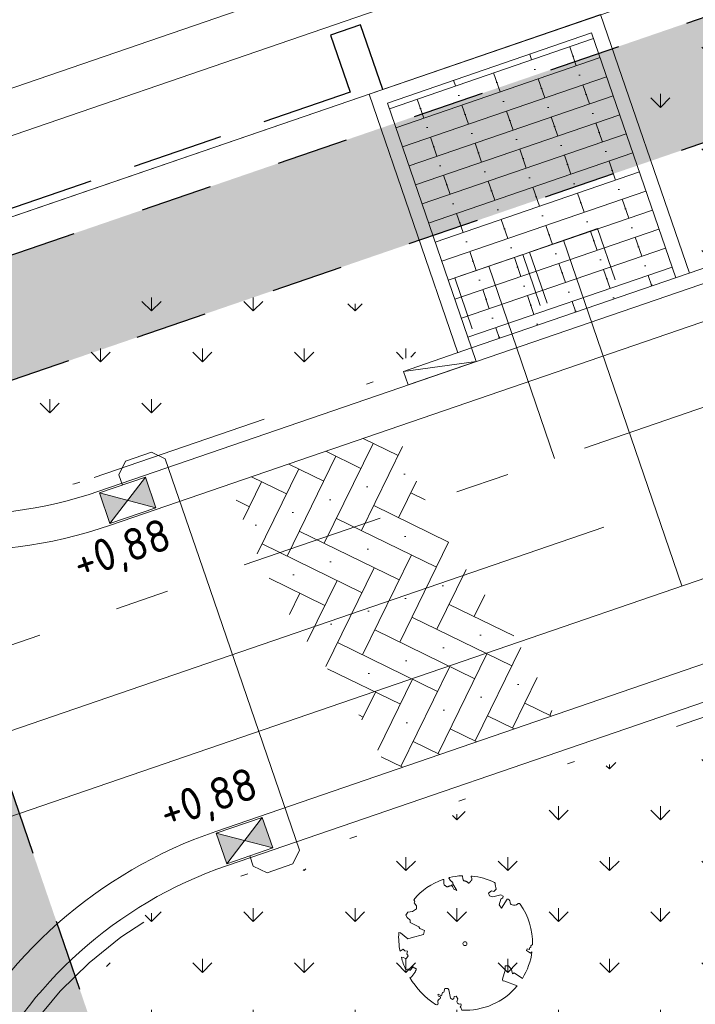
# Model space of a CAD drawing. Header units: metres. Extents: x 264570 to 266133, y 576109 to 577454.
# Tile 81 of 128: x 265430 to 265440, y 576884 to 576898. Entities that reach past the tile are written whole.
import ezdxf

# ---------------------------------------------------------------- set-up
doc = ezdxf.new("R2010")
doc.units = ezdxf.units.M
doc.set_wipeout_variables(frame=1)
for name, pattern in [('AM-AS', [16, 10, -2, 2, -2]), ('B-WE-RI-HWA_HUISAANSLUITING_PVC_125-G', [10, 3.25, -0.75, 1.25, -0.75, 1.25, -0.75, 1.25, -0.75]), ('B-WE-RI-HWA_PVC_160-G', [10, 5.5, -4.5]), ('B-WE-RI-HWA_PVC_315-G', [10, 2, -1.125, 0.75, -1.125, 2, -1.125, 0.75, -1.125]), ('B-WE-VH-KANTOPSLUITING_TROTTOIRBAND_RWS_[AFMETINGEN1]-G', [10, 2.5, -1.5, 0, -1.5, 0, -1.5, 0, -1.5, 0, -1.5]), ('DASHED', [19.049999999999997, 12.7, -6.35]), ('NLCS-HIDDEN', [4, 2, -2])]:
    doc.linetypes.add(name, pattern=pattern)
for name, color, linetype, lineweight in [('B-OI-RI-HWA_KOLK-S', 252, 'Continuous', 9), ('B-WE-AM-AS-WEG-GD', 252, 'AM-AS', 18), ('B-WE-GR-BOOM-S', 252, 'Continuous', 15), ('B-WE-GR-GRAS_BERMKRUIDENMENGSEL-A', 252, 'Continuous', 18), ('B-WE-KG-GRENS_KADASTRAAL-G', 252, 'KG-KADASTRAAL', 18), ('B-WE-KL-TRACE-A', 252, 'Continuous', 13), ('B-WE-KL-TRACE-GD', 252, 'NLCS-HIDDEN', 25), ('B-WE-OG-TOPOGRAFIE-G', 252, 'Continuous', 15), ('B-WE-RI-DRAINAGE_AFDEKKAP-G', 252, 'Continuous', 18), ('B-WE-RI-DWA_HUISAANSLUITING_PVC_125-G', 252, 'B-WE-RI-DWA_HUISAANSLUITING_PVC_125-G', 18), ('B-WE-RI-DWA_PVC_250-G', 252, 'B-WE-RI-DWA_PVC_250-G', 18), ('B-WE-RI-HWA_HUISAANSLUITING_PVC_125-G', 252, 'B-WE-RI-HWA_HUISAANSLUITING_PVC_125-G', 18), ('B-WE-RI-HWA_PVC_160-G', 252, 'B-WE-RI-HWA_PVC_160-G', 18), ('B-WE-RI-HWA_PVC_315-G', 252, 'B-WE-RI-HWA_PVC_315-G', 18), ('B-WE-VH-KANTOPSLUITING_ELEMENT_VERLOOPBAND_11-22x25_19-22x16-G', 252, 'Continuous', 18), ('B-WE-VH-KANTOPSLUITING_INRITVERLOOPBAND_19-22X16-G', 252, 'B-WE-VH-KANTOPSLUITING_GAZONBAND_[AFMETINGEN1]-G', 18), ('B-WE-VH-KANTOPSLUITING_OPSLUITBAND_10X20-G', 252, 'B-WE-VH-KANTOPSLUITING_TALUDBAND-G', 18), ('B-WE-VH-KANTOPSLUITING_TROTTOIRBAND_RWS_11-22X25-G', 252, 'B-WE-VH-KANTOPSLUITING_TROTTOIRBAND_RWS_[AFMETINGEN1]-G', 18), ('B-WE-VH-STRAATBAKSTEEN_DF_KEPER_ELZAS-A', 252, 'Continuous', 13), ('B-WE-VH-VERHARDING_STRAATBAKSTEEN_DIKFORMAAT_HALF-A', 252, 'Continuous', 13), ('B-XX-AL-HOOGTELABEL-T18', 252, 'Continuous', 18), ('T-WE-GR-TOEKOMSTIG-G', 3, 'DASHED', 25)]:
    doc.layers.add(name, color=color, linetype=linetype, lineweight=lineweight)
doc.styles.add('NLCS-ISO', font='NLCS-ISO.ttf')
doc.styles.add('NLCS-ISO-M250-T18', font='NLCS-ISO.ttf', dxfattribs={"height": 0.45})
doc.styles.get("Standard").update_dxf_attribs({"font": 'arial.ttf'})
doc.linetypes.add('B-WE-RI-DWA_HUISAANSLUITING_PVC_125-G', pattern='A,5.375,-1.75,["o",Standard,S=1,R=0,X=-0.35,Y=-0.35],-1.75,1.125', length=10)
doc.linetypes.add('B-WE-RI-DWA_PVC_250-G', pattern='A,6,-5.5,["O   O   O",NLCS-ISO,S=0.5,R=0,X=-2.5,Y=-0.2],-3.5,5', length=20)
doc.linetypes.add('B-WE-VH-KANTOPSLUITING_GAZONBAND_[AFMETINGEN1]-G', pattern='A,4,-3,[160,NLCS.shx,S=0.25,R=0,X=0,Y=0],-3', length=10)
doc.linetypes.add('B-WE-VH-KANTOPSLUITING_TALUDBAND-G', pattern='A,5,-2.5,[4,NLCS.shx,S=0.5,R=0,X=0,Y=0],-2.5', length=10)
doc.linetypes.add('KG-KADASTRAAL', pattern='A,5.5,-2,["K",Standard,S=1.8,R=0,X=0,Y=-0.9],-2,5.5,-2,[5,NLCS.shx,S=0.75,R=0,X=0,Y=0],-2', length=19)
pattern_1 = [(90, (214669.059932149, 555914.2474301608), (-0.7071067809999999, 0.7071067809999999), [0.1875, -1.226713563]), (45, (214669.059932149, 555914.2474301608), (-0.7071067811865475, 0.7071067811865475), [0.1875, -0.8125]), (135, (214669.059932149, 555914.2474301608), (-0.7071067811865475, -0.7071067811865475), [0.1875, -0.8124999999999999])]

# ---------------------------------------------------------------- blocks, each defined once
blk = doc.blocks.new('BOOM_WHIPEOUT_SOORT')
blk.add_wipeout([(-0.20752439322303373, -4.622307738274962), (0.019471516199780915, -4.623304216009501), (0.27405912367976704, -4.621145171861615), (0.577116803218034, -4.594876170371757), (0.8973899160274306, -4.545272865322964), (1.1778220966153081, -4.482844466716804), (1.5996416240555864, -4.353766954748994), (1.953058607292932, -4.21139634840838), (2.244985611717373, -4.063796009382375), (2.526667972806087, -3.9005760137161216), (2.9041901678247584, -3.6340727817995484), (3.0979308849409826, -3.473841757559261), (3.331703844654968, -3.255125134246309), (3.4925855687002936, -3.0856646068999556), (3.6232387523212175, -2.9346055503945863), (3.6232387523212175, -2.9346055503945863), (2.77068077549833, -2.608685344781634), (2.637432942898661, -2.5896273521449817), (2.609555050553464, -2.4687334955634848), (2.7932824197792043, -1.8347677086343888), (2.7876413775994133, -1.5451556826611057), (3.029755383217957, -1.5427880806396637), (3.2384075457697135, -1.7930561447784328), (3.3076593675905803, -2.103838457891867), (3.4162002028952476, -2.029217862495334), (4.00189220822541, -2.4066790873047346), (4.084031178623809, -2.268231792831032), (4.175878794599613, -2.0991752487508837), (4.249041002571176, -1.9513081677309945), (4.316178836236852, -1.8027229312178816), (4.37706773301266, -1.6545189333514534), (4.429234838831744, -1.5145309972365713), (4.479258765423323, -1.365543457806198), (4.535831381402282, -1.1729165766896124), (4.592220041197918, -0.9411715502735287), (4.640131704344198, -0.6856879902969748), (4.659341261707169, -0.5524494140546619), (4.547656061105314, -0.6635139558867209), (4.281794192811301, -0.4787032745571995), (4.331532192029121, -0.35083122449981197), (4.495772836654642, -0.40370044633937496), (4.482533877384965, -0.2902863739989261), (4.588047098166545, -0.2709153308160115), (4.588986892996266, -0.15586356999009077), (4.697004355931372, -0.05169747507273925), (4.696580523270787, 0.1661515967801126), (4.679691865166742, 0.46230398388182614), (4.652230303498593, 0.7012779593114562), (4.597659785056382, 1.0119631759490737), (4.538363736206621, 1.259780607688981), (4.473056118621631, 1.4812174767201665), (4.392647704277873, 1.7103817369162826), (4.301897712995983, 1.931775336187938), (4.208640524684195, 2.1308415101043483), (4.142744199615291, 2.258359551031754), (4.039958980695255, 2.440128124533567), (3.9272006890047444, 2.6201057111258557), (3.8853714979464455, 2.6825204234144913), (3.8275621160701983, 2.7634327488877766), (3.7973644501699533, 2.7864421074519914), (3.755994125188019, 2.7993129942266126), (3.710477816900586, 2.7956019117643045), (3.703695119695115, 2.7934412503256), (3.669510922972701, 2.774460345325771), (3.6546699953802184, 2.7602750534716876), (3.6648033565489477, 2.7608255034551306), (3.6813719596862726, 2.7693983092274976), (3.6482347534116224, 2.7522526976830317), (3.6140321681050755, 2.720489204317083), (3.5832423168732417, 2.70439626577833), (3.535690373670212, 2.685674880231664), (3.49420690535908, 2.674711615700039), (3.4369015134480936, 2.6670254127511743), (3.39221200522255, 2.6667539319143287), (3.3268437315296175, 2.6753852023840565), (3.2671578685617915, 2.693230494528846), (3.236053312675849, 2.708445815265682), (3.205661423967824, 2.7309364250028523), (3.181471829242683, 2.7569365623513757), (3.1702652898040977, 2.7729373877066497), (3.1493905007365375, 2.8175094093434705), (3.142184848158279, 2.847350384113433), (3.1402714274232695, 2.8947640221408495), (3.1404579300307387, 2.9207559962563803), (3.1311710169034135, 2.9673856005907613), (3.1125584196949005, 3.0061528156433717), (3.0975163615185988, 3.026491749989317), (3.078584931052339, 3.0455829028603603), (3.0391099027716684, 3.071671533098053), (2.9937579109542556, 3.089257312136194), (2.9621340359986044, 3.0898823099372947), (2.9368881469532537, 3.088412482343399), (2.9206173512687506, 3.085555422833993), (2.90782895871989, 3.0651772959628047), (2.5289886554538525, 2.4615005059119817), (2.375976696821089, 2.711768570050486), (2.495602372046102, 3.102148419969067), (2.62719320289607, 3.1831941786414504), (2.6409823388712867, 3.3070058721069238), (2.5003067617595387, 3.3847277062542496), (1.923431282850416, 3.252119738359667), (1.7085415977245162, 3.32124787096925), (1.6291190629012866, 3.518876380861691), (1.836640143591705, 3.674522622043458), (2.010102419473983, 3.6382019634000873), (2.170159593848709, 3.7977532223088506), (2.1062440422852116, 4.123633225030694), (2.109077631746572, 4.134539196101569), (2.1114795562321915, 4.162477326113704), (2.101838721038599, 4.205097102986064), (2.0895417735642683, 4.226721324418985), (2.0597645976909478, 4.255535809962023), (2.026590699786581, 4.2727361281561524), (1.9890498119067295, 4.290345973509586), (1.8430242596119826, 4.355049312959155), (1.7483771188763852, 4.393852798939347), (1.5797401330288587, 4.457113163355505), (1.4733726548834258, 4.493262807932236), (1.2855670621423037, 4.55025050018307), (1.1404317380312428, 4.583134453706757), (1.0179388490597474, 4.616915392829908), (0.8699028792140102, 4.6568749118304), (0.710577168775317, 4.673231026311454), (0.5950530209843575, 4.688960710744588), (0.5255933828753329, 4.699012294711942), (0.48781735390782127, 4.700947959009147), (0.4472992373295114, 4.684430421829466), (0.43817982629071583, 4.641635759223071), (0.43817982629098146, 4.641635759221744), (0.4536864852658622, 4.587077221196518), (0.4536864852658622, 4.587077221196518), (0.47199936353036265, 4.5180193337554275), (0.4748055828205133, 4.503519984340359), (0.4682305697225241, 4.427539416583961), (0.4524264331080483, 4.401720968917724), (0.4027940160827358, 4.348944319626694), (0.37451882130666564, 4.326798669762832), (0.3575827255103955, 4.288555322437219), (0.30400079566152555, 4.2292955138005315), (0.27130216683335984, 4.20896179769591), (0.24386239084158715, 4.204005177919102), (0.22274505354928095, 4.218871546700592), (0.20776759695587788, 4.242882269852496), (0.17113293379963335, 4.279390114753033), (0.12814653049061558, 4.303526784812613), (0.08576085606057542, 4.3235970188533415), (0.05601598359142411, 4.3366249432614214), (0.008627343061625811, 4.352010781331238), (-0.025271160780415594, 4.357165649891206), (-0.060845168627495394, 4.360655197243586), (-0.09572821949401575, 4.382290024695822), (-0.11200356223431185, 4.407440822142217), (-0.12701767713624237, 4.446162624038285), (-0.140407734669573, 4.501466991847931), (-0.15085765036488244, 4.5701043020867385), (-0.15563975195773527, 4.601514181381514), (-0.1613872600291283, 4.639265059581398), (-0.16735879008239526, 4.678487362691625), (-0.16735879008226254, 4.678487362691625), (-0.1853330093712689, 4.708708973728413), (-0.1905586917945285, 4.712146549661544), (-0.199187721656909, 4.715937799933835), (-0.21596645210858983, 4.718149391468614), (-0.24099240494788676, 4.716806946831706), (-0.26463996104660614, 4.715414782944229), (-0.2920664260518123, 4.713649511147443), (-0.36548785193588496, 4.708126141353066), (-0.37509155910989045, 4.707317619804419), (-0.42231648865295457, 4.703051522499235), (-0.5437373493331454, 4.689859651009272), (-0.5776473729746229, 4.685600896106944), (-0.7454225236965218, 4.6608057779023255), (-0.7881087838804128, 4.653500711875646), (-0.8312056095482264, 4.645711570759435), (-0.9514217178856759, 4.621768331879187), (-0.9933954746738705, 4.6126332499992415), (-1.0506524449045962, 4.599518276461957), (-1.079694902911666, 4.592575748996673), (-1.1050331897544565, 4.576539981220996), (-1.1140775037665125, 4.558331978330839), (-1.112999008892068, 4.5322243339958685), (-1.1056994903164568, 4.518565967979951), (-1.091681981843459, 4.5003988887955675), (-1.0725497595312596, 4.475602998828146), (-0.9976578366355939, 4.382689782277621), (-0.9165961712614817, 4.302636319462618), (-0.8645246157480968, 4.253090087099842), (-0.8544819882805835, 4.2389873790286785), (-0.8479177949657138, 4.225227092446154), (-0.8444672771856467, 4.211656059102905), (-0.8437656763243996, 4.19812111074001), (-0.8437656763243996, 4.19812111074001), (-0.8491501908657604, 4.170546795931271), (-0.8545067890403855, 4.156201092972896), (-0.8525109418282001, 4.149414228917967), (-0.5630461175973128, 3.684102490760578), (-0.768821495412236, 3.7965620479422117), (-0.8525075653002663, 3.9385095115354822), (-0.8669159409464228, 3.9629488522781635), (-0.887723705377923, 3.986718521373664), (-0.8931205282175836, 4.037551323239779), (-0.8974985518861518, 4.078788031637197), (-0.9217187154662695, 4.051402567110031), (-0.9502355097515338, 4.030984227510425), (-0.966138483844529, 4.02424635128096), (-1.0007251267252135, 4.016006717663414), (-1.0191133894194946, 4.013274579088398), (-1.0573412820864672, 4.007509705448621), (-1.0965196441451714, 3.9972427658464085), (-1.1161020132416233, 3.9891284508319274), (-1.154647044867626, 3.9692611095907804), (-1.173386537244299, 3.9592225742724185), (-1.1916219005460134, 3.9502571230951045), (-1.2261338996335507, 3.9389744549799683), (-1.2421873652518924, 3.9383717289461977), (-1.2573760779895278, 3.942011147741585), (-1.286512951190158, 3.9599870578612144), (-1.3012665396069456, 3.972918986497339), (-1.3331575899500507, 4.003159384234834), (-1.3709118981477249, 4.034553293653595), (-1.4151034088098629, 4.066265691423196), (-1.4366482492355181, 4.087660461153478), (-1.4557149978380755, 4.1165944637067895), (-1.470720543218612, 4.155952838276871), (-1.4756217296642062, 4.183527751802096), (-1.4800817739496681, 4.208620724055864), (-1.482215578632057, 4.2774832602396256), (-1.4802009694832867, 4.304018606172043), (-1.4793596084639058, 4.3151005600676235), (-1.476111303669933, 4.357885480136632), (-1.4721566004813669, 4.409974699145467), (-1.4747961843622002, 4.4293801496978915), (-1.4820687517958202, 4.44247360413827), (-1.5034969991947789, 4.457706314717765), (-1.5087602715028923, 4.459188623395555), (-1.5343465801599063, 4.4576094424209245), (-1.53434658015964, 4.4576094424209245), (-1.5577479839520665, 4.449279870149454), (-1.5785445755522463, 4.444133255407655), (-1.61869148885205, 4.424070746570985), (-1.692273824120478, 4.3986461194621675), (-1.79853482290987, 4.355261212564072), (-1.8805448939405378, 4.319669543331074), (-1.9275117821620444, 4.298439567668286), (-1.9844099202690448, 4.271878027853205), (-2.0346238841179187, 4.247656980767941), (-2.070280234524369, 4.230006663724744), (-2.187173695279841, 4.169450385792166), (-2.2735026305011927, 4.121997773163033), (-2.3078547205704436, 4.102449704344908), (-2.4197009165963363, 4.036090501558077), (-2.4595458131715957, 4.018362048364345), (-2.535095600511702, 3.9631006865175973), (-2.5900920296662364, 3.9266231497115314), (-2.642346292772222, 3.890914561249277), (-2.69860452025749, 3.8512926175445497), (-2.7146206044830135, 3.8397843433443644), (-2.7822464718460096, 3.7900462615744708), (-2.84132122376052, 3.7450378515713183), (-2.896700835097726, 3.6862159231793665), (-2.990164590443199, 3.6248046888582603), (-3.0483668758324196, 3.5658408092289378), (-3.1130480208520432, 3.503424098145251), (-3.168916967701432, 3.4662855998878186), (-3.2467152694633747, 3.3919661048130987), (-3.3171586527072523, 3.3216234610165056), (-3.3893444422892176, 3.246327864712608), (-3.4431655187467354, 3.187933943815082), (-3.490818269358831, 3.1345274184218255), (-3.5228966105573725, 3.0976298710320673), (-3.5617831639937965, 3.0518343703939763), (-3.4916904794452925, 2.9153994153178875), (-3.538710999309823, 2.8272122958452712), (-3.3616649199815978, 2.618591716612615), (-3.364856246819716, 2.427282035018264), (-3.6487714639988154, 2.2416437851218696), (-3.9613297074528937, 2.1927104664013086), (-4.1012279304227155, 1.9728365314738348), (-4.017955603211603, 1.8042713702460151), (-3.813162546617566, 1.630688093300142), (-3.799705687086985, 1.4604007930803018), (-3.193741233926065, 1.162956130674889), (-3.1429006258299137, 1.0542810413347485), (-2.811019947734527, 0.9221287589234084), (-2.8841689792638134, 0.6385843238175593), (-3.963079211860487, 0.33554138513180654), (-4.4732419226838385, 0.7395528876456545), (-4.598886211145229, 0.7644784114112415), (-4.604409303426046, 0.5988703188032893), (-4.605188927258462, 0.5407989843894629), (-4.605359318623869, 0.47900051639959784), (-4.6044470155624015, 0.39199320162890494), (-4.602029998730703, 0.30039699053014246), (-4.599731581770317, 0.24251793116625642), (-4.5959695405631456, 0.16934063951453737), (-4.593005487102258, 0.12169703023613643), (-4.585619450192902, 0.023580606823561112), (-4.573717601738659, -0.015740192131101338), (-4.572797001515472, -0.10982912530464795), (-4.569616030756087, -0.1385469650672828), (-4.56497074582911, -0.17825878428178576), (-4.5526423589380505, -0.2736254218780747), (-4.550655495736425, -0.2878896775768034), (-4.537654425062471, -0.3753621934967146), (-4.533680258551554, -0.4013445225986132), (-4.529073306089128, -0.42846605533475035), (-4.522020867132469, -0.46986576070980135), (-4.518797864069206, -0.4881882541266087), (-4.510309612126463, -0.5348354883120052), (-4.289085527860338, -0.39015088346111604), (-4.167342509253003, -0.5080714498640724), (-3.9855421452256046, -0.5229899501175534), (-4.034588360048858, -0.7207480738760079), (-3.9470031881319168, -0.8546361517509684), (-4.038465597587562, -0.9972947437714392), (-4.114496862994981, -1.0661376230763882), (-4.257176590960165, -0.9746547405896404), (-4.417328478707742, -0.9470890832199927), (-4.390686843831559, -1.043959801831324), (-4.3440480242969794, -1.1992532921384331), (-4.315725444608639, -1.28636841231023), (-4.2782597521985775, -1.3947944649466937), (-4.248659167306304, -1.4757410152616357), (-4.219291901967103, -1.5524662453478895), (-4.182071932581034, -1.645179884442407), (-4.147821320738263, -1.7265298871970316), (-4.109347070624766, -1.8138899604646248), (-4.109347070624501, -1.8138899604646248), (-4.037213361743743, -1.7907265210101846), (-3.981736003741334, -1.7780722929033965), (-3.940380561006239, -1.7742606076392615), (-3.875701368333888, -1.7992141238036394), (-3.8654892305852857, -1.8141059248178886), (-3.8567268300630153, -1.829506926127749), (-3.837007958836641, -1.8575577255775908), (-3.837007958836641, -1.8575577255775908), (-3.825925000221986, -1.8701575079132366), (-3.601737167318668, -1.6136340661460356), (-3.5042543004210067, -1.691729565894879), (-3.4927452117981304, -1.6991355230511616), (-3.459310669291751, -1.7147747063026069), (-3.4485391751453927, -1.717346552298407), (-3.4280590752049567, -1.7198000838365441), (-3.4020464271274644, -1.7233232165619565), (-3.384940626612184, -1.7370588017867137), (-3.3790533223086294, -1.7662338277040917), (-3.3796290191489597, -1.7785979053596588), (-3.3814755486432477, -1.7919300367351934), (-3.384593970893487, -1.8060193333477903), (-3.408418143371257, -1.8658856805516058), (-3.4160076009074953, -1.8808102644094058), (-3.4378030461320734, -1.9226576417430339), (-3.4437180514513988, -1.935043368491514), (-3.4558036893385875, -1.9667785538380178), (-3.4588196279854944, -1.9761843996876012), (-3.4896310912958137, -2.033970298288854), (-3.5296027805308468, -2.084950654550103), (-3.5601183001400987, -2.1238705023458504), (-3.588486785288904, -2.160051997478), (-3.612941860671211, -2.191242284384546), (-3.632859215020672, -2.216645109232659), (-3.6920314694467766, -2.292114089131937), (-3.6920314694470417, -2.292114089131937), (-3.7241274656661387, -2.3236045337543), (-3.7420929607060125, -2.3334154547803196), (-3.764933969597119, -2.342410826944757), (-3.793395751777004, -2.3503070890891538), (-3.828223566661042, -2.3568206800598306), (-3.763809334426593, -2.4634806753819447), (-3.679124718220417, -2.5960709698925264), (-3.6137186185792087, -2.7194729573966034), (-3.5106285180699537, -2.837864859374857), (-3.4438066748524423, -2.9267316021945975), (-3.364065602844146, -3.028189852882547), (-3.2570328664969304, -3.157211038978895), (-3.1731343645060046, -3.2531061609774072), (-3.10163802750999, -3.3314783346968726), (-3.020349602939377, -3.417090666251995), (-2.94022179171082, -3.4980656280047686), (-2.840238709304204, -3.594657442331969), (-2.746435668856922, -3.6810726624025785), (-2.7188269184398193, -3.705769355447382), (-2.595375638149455, -3.8123037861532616), (-2.5757186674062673, -3.8286995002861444), (-2.4665206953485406, -3.917077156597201), (-2.4312662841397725, -3.9446605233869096), (-2.377352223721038, -3.9859785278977), (-2.2879701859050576, -4.052242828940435), (-2.186807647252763, -4.124008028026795), (-2.173492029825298, -4.133206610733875), (-2.0356277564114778, -4.2251841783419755), (-1.9736331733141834, -4.243884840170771), (-2.0356277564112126, -4.2251841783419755), (-1.9436401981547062, -4.2403538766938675), (-1.9096838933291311, -4.2257795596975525), (-1.9007988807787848, -4.219562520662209), (-1.8771164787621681, -4.195014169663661), (-1.8625700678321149, -4.167605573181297), (-1.8554699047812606, -4.12047873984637), (-1.8770256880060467, -4.0590965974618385), (-1.8770256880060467, -4.0590965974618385), (-1.8715092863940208, -3.976692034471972), (-1.855603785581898, -3.9362314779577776), (-1.8104960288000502, -3.8801394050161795), (-1.7879389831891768, -3.8475755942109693), (-1.724211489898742, -3.805577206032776), (-1.724211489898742, -3.805577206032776), (-1.681650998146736, -3.744882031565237), (-1.6823650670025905, -3.7247020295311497), (-1.6877096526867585, -3.7069504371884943), (-1.6980468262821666, -3.6899883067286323), (-1.7680838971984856, -3.66274319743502), (-1.7680838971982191, -3.66274319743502), (-1.7680838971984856, -3.66274319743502), (-1.7680838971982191, -3.66274319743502), (-1.8049429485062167, -3.660988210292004), (-1.8199456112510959, -3.6558653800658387), (-1.8413059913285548, -3.6428731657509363), (-1.8608519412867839, -3.62129383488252), (-1.865204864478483, -3.613956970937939), (-1.8748873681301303, -3.5858340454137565), (-1.8739210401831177, -3.548620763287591), (-1.8694310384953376, -3.5343345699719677), (-1.8469689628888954, -3.501336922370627), (-1.8469689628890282, -3.501336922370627), (-1.6309999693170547, -3.6168351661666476), (-1.5491655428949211, -3.406174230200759), (-1.462415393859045, -3.378935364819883), (-1.403219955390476, -3.1263751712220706), (-1.1903328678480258, -3.119737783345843), (-1.1062319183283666, -3.203708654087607), (-0.9959863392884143, -3.7852721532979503), (-0.8683093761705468, -3.8828882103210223), (-0.7604602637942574, -3.8205340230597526), (-0.7390886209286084, -3.6674725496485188), (-0.5969296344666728, -3.653208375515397), (-0.48921874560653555, -3.844850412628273), (-0.5531954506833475, -4.050038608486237), (-0.5370382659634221, -4.09698264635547), (-0.5174050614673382, -4.127616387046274), (-0.49119965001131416, -4.154398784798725), (-0.4504365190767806, -4.1799071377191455), (-0.42438435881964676, -4.18938966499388), (-0.3751198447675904, -4.196054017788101), (-0.33607118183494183, -4.191650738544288), (-0.2902491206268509, -4.1745717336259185), (-0.2779132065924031, -4.199075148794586), (-0.27067562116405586, -4.220348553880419), (-0.26959800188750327, -4.233807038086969), (-0.2643520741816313, -4.268200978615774), (-0.26848824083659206, -4.306098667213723), (-0.2746452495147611, -4.327751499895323), (-0.2873792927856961, -4.355874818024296), (-0.2949486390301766, -4.368194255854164), (-0.3199674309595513, -4.397955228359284), (-0.31996743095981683, -4.397955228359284), (-0.3199674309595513, -4.397955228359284), (-0.29792361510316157, -4.42206626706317), (-0.2821735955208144, -4.442004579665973), (-0.27757712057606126, -4.44834418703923), (-0.2595090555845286, -4.47613432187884), (-0.24748253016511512, -4.497915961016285), (-0.2421322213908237, -4.508752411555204), (-0.22877622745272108, -4.540238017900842), (-0.22234943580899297, -4.558731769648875)])
blk.add_lwpolyline([(0.3987779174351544, 4.34424961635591), (0.4068101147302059, 4.353639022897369), (0.4144662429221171, 4.361840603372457), (0.4218039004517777, 4.36920935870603), (0.4288806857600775, 4.3761002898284), (0.4357541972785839, 4.382868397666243), (0.4424820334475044, 4.389868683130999), (0.4491217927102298, 4.397456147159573), (0.4557310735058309, 4.405985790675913), (0.4622602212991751, 4.41584358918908), (0.4682305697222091, 4.427539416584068), (0.4730561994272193, 4.441614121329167), (0.4761511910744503, 4.458608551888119), (0.4769296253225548, 4.479063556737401), (0.4748055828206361, 4.503519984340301), (0.4691931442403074, 4.53251868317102), (0.4381798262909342, 4.641635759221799, -0.5293802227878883), (0.4878173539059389, 4.700947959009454, -0.08713876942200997), (2.045227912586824, 4.26384220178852, -0.3723405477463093), (2.106244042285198, 4.123633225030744), (2.170159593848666, 3.797753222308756), (2.010102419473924, 3.638201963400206), (1.836640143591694, 3.674522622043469), (1.629119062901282, 3.518876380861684), (1.708541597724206, 3.321247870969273), (1.923431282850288, 3.252119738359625), (2.500306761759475, 3.384727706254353), (2.640982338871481, 3.307005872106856), (2.627193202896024, 3.183194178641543), (2.495602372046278, 3.102148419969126), (2.375976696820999, 2.711768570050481), (2.528988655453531, 2.461500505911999), (2.920617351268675, 3.085555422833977, -0.5046405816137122), (3.140271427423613, 2.894764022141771, 0.3319483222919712), (3.267157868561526, 2.693230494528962, 0.282007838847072), (3.681371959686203, 2.769398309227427), (3.648234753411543, 2.752252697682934, -0.5121558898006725), (3.837951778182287, 2.750751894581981, -0.1607604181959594), (4.697004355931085, -0.05169747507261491), (4.588986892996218, -0.1558635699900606), (4.588047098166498, -0.2709153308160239), (4.482533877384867, -0.2902863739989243), (4.495772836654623, -0.4037004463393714), (4.331532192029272, -0.3508312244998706), (4.281794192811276, -0.4787032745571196), (4.484321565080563, -0.6133576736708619), (4.547656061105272, -0.6635139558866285), (4.659341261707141, -0.5524494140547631, -0.1063709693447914), (4.001892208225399, -2.406679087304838), (3.41620020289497, -2.029217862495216), (3.307659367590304, -2.103838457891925), (3.238407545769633, -1.793056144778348), (3.029755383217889, -1.542788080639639), (2.787641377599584, -1.545155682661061), (2.793282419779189, -1.834767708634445), (2.609555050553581, -2.468733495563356), (2.637432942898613, -2.589627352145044), (2.770680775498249, -2.608685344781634), (3.623238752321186, -2.934605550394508, -0.2362982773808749), (-0.2075243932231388, -4.622307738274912, 0.1596250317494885), (-0.3199674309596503, -4.397955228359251, 0.3508021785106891), (-0.2902491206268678, -4.174571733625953, -0.5046405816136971), (-0.5531954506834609, -4.050038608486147), (-0.4892187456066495, -3.844850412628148), (-0.5969296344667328, -3.653208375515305), (-0.7390886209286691, -3.667472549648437), (-0.7604602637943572, -3.820534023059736), (-0.8683093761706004, -3.882888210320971), (-0.9959863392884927, -3.78527215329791), (-1.106231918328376, -3.203708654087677), (-1.190332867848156, -3.119737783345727), (-1.403219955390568, -3.12637517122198), (-1.462415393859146, -3.378935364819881), (-1.549165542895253, -3.406174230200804), (-1.630999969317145, -3.616835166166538), (-1.846968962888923, -3.501336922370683, 0.7335825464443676), (-1.768083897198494, -3.66274319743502, -0.8616245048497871), (-1.724211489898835, -3.805577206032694, 0.2799778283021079), (-1.883663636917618, -4.049792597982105), (-1.87702568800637, -4.059096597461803, -0.8270561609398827), (-2.035627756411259, -4.225184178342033, -0.1167741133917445), (-3.828223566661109, -2.356820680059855), (-3.79339575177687, -2.350307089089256), (-3.76493396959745, -2.342410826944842), (-3.742092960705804, -2.333415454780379), (-3.724127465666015, -2.323604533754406), (-3.710292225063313, -2.313261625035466), (-3.69984197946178, -2.302670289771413), (-3.692031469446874, -2.292114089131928), (-3.473611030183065, -2.013538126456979), (-3.468919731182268, -2.003820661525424), (-3.465085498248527, -1.994495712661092), (-3.461816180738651, -1.985353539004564), (-3.458819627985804, -1.976184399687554), (-3.455803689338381, -1.966778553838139), (-3.452476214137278, -1.956926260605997), (-3.448545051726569, -1.946417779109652), (-3.443718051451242, -1.935043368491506), (-3.437803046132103, -1.922657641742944), (-3.43100780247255, -1.909372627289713), (-3.423640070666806, -1.895364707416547), (-3.416007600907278, -1.88081026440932), (-3.408418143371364, -1.865885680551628), (-3.401179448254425, -1.850767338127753), (-3.394599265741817, -1.835631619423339), (-3.388985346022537, -1.820654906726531), (-3.384593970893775, -1.806019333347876), (-3.381475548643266, -1.791930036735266), (-3.379629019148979, -1.778597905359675), (-3.379053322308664, -1.766233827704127), (-3.379747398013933, -1.755048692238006), (-3.381710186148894, -1.745253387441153), (-3.384940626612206, -1.737058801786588), (-3.389437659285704, -1.730675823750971), (-3.395177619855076, -1.726207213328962), (-3.402046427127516, -1.723323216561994), (-3.409907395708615, -1.721585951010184), (-3.418623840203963, -1.720557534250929), (-3.428059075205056, -1.719800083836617), (-3.43807641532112, -1.718875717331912), (-3.44853917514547, -1.717346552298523), (-3.459310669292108, -1.714774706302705), (-3.470277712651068, -1.71082271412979), (-3.481421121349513, -1.705554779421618), (-3.492745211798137, -1.699135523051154), (-3.50425430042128, -1.691729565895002), (-3.515952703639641, -1.683501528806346), (-3.527844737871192, -1.674616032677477), (-3.539934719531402, -1.665237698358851), (-3.552226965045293, -1.655531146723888), (-3.564698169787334, -1.645612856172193), (-3.577214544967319, -1.635406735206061), (-3.589614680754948, -1.624788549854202), (-3.601737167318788, -1.613634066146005), (-3.825925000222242, -1.870157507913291), (-3.837007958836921, -1.857557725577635), (-3.847329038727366, -1.844048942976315), (-3.856726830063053, -1.829506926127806), (-3.865489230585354, -1.814105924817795), (-3.875701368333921, -1.799214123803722), (-3.88989767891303, -1.786498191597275), (-3.910612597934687, -1.777624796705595), (-3.94038056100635, -1.774260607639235), (-3.981736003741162, -1.778072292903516), (-4.037213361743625, -1.790726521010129), (-4.109347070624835, -1.813889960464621, -0.04099741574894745), (-4.417328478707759, -0.9470890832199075), (-4.257176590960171, -0.9746547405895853), (-4.114496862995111, -1.066137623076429), (-4.038465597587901, -0.9972947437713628), (-3.94700318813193, -0.8546361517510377), (-4.034588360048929, -0.7207480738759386), (-3.985542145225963, -0.5229899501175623), (-4.167342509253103, -0.5080714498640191), (-4.289085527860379, -0.3901508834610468), (-4.510309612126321, -0.5348354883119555, -0.05814040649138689), (-4.5988862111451, 0.7644784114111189), (-4.47324192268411, 0.7395528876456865), (-3.963079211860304, 0.335541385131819), (-3.742832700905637, 0.4119701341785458), (-2.884168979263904, 0.6385843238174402), (-2.811019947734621, 0.9221287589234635), (-3.142900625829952, 1.054281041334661), (-3.193741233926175, 1.162956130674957), (-3.799705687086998, 1.460400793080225), (-3.813162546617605, 1.63068809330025), (-4.017955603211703, 1.804271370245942), (-4.101227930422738, 1.972836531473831), (-3.961329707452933, 2.192710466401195), (-3.648771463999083, 2.241643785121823), (-3.364856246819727, 2.427282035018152), (-3.361664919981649, 2.618591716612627), (-3.538710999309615, 2.827212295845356), (-3.491690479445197, 2.915399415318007), (-3.56178316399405, 3.051834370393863, -0.1342797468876), (-1.53434658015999, 4.457609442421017, -0.5417265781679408), (-1.472156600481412, 4.40997469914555), (-1.482215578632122, 4.277483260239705), (-1.480081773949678, 4.208620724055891), (-1.470720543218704, 4.155952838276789), (-1.455714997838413, 4.116594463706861), (-1.436648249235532, 4.087660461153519), (-1.415103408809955, 4.066265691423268), (-1.392663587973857, 4.049525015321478), (-1.370911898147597, 4.034553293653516), (-1.351100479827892, 4.019063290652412), (-1.33315758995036, 4.003159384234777), (-1.316680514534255, 3.987543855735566), (-1.301266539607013, 3.972918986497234), (-1.286512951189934, 3.959987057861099), (-1.272017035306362, 3.949450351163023), (-1.25737607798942, 3.942011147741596), (-1.242187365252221, 3.938371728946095), (-1.226133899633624, 3.938974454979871), (-1.209241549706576, 3.943222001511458), (-1.191621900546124, 3.950257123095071), (-1.173386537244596, 3.959222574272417), (-1.154647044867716, 3.969261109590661), (-1.135515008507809, 3.979515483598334), (-1.116102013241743, 3.989128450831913), (-1.096519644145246, 3.997242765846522), (-1.076885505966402, 4.003246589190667), (-1.057341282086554, 4.007509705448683), (-1.038034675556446, 4.010647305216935), (-1.019113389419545, 4.013274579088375), (-1.000725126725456, 4.016006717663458), (-0.9830175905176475, 4.019458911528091), (-0.9661384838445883, 4.024246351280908), (-0.9502355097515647, 4.030984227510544), (-0.9354276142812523, 4.04011654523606), (-0.9217187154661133, 4.051402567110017), (-0.909083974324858, 4.064430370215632), (-0.8974985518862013, 4.078788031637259), (-0.8877237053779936, 3.986718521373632), (-0.8669159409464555, 3.962948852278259), (-0.7688214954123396, 3.796562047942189), (-0.5630461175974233, 3.684102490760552), (-0.8545067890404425, 4.156201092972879), (-0.8491501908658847, 4.170546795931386), (-0.8454482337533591, 4.184469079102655), (-0.8437656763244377, 4.198121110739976), (-0.8444672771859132, 4.211656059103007), (-0.8479177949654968, 4.225227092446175), (-0.8544819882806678, 4.238987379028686), (-0.8645246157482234, 4.253090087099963), (-0.8783150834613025, 4.267823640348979), (-0.8957413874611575, 4.284017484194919), (-0.9165961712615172, 4.302636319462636), (-0.9406720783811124, 4.324644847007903), (-0.96776175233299, 4.351007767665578), (-0.9976578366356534, 4.382689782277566), (-1.030152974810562, 4.420655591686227), (-1.10569949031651, 4.518565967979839, -0.5431042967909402), (-1.079694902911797, 4.592575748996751, -0.04676559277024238), (-0.2159664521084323, 4.718149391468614, -0.3851675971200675), (-0.1673587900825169, 4.678487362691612), (-0.1404077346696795, 4.501466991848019), (-0.1270176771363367, 4.446162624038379), (-0.112003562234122, 4.407440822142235), (-0.09572821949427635, 4.382290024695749), (-0.07855447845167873, 4.367698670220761), (-0.0608451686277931, 4.360655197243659), (-0.04296311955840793, 4.35814804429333), (-0.02527116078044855, 4.357165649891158), (-0.008065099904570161, 4.355231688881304), (0.008627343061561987, 4.352010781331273), (0.02484547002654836, 4.347702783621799), (0.04062858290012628, 4.342507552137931), (0.05601598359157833, 4.336624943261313), (0.07104697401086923, 4.330254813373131), (0.08576085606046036, 4.323597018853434), (0.1001969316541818, 4.316851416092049), (0.1143637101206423, 4.310171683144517), (0.1281465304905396, 4.303526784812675), (0.1413999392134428, 4.296839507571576), (0.1539784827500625, 4.290032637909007), (0.1657367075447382, 4.283028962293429), (0.1765291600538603, 4.275751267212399), (0.1862103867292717, 4.2681223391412), (0.1946349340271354, 4.260064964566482), (0.2017367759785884, 4.251567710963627), (0.2077675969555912, 4.242882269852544), (0.2130585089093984, 4.23432611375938), (0.2179406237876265, 4.226216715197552), (0.2227450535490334, 4.218871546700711), (0.2278029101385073, 4.212608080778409), (0.2334453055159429, 4.207743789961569), (0.2400033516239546, 4.204596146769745), (0.2477214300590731, 4.203414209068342), (0.2564970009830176, 4.20417337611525), (0.2661407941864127, 4.20678063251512), (0.2764635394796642, 4.211142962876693), (0.2872759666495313, 4.217167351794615), (0.2983888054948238, 4.224760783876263), (0.3096127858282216, 4.233830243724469), (0.3207586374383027, 4.244282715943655), (0.3316651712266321, 4.255981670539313), (0.3422835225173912, 4.268616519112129), (0.352592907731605, 4.281833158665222), (0.3625725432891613, 4.29527748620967), (0.3722016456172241, 4.308595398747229), (0.3814594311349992, 4.321432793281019), (0.3903251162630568, 4.33343556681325)], format="xyb", close=True)
blk.add_circle((0, 0), 0.1382965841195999)
blk = doc.blocks.new('*U37')
for p, q in [((0.5000000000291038, 2.91038304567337e-11), (0, 0.1000000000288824)), ((0, 0), (0, 0.1000000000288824)), ((0, 0.1000000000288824), (0.5000000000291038, 0.1000000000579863)), ((0.5000000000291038, 0.1000000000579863), (0.5000000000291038, 2.91038304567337e-11)), ((0.5000000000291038, 2.91038304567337e-11), (0, 0))]:
    blk.add_line(p, q)
blk = doc.blocks.new('*U42')
blk.add_wipeout([(-1.125000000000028, 0.7499999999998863), (1.124999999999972, 0.7499999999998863), (1.124999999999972, -0.7499999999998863), (-1.125000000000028, -0.7499999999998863)])
h = blk.add_hatch(color=256)
h.dxf.hatch_style = 1
h.paths.add_polyline_path([(0, 0), (-1.124999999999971, 0.7499999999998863), (-1.124999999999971, -0.7499999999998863)])
h.paths.add_polyline_path([(1.124999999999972, -0.7499999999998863), (1.124999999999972, 0.7499999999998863), (5.551115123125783e-17, -1.110223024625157e-16)])
for p, q in [((-1.124999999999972, -0.7499999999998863), (1.124999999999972, 0.7499999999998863)), ((1.124999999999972, -0.7499999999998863), (-1.124999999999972, 0.7499999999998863))]:
    blk.add_line(p, q)
at = {"flags": 128}
blk.add_lwpolyline([(-1.124999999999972, -0.7499999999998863), (1.124999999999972, -0.7499999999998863), (1.124999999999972, 0.7499999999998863), (-1.124999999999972, 0.7499999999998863)], close=True, dxfattribs=at)

msp = doc.modelspace()

# ---------------------------------------------------------------- hatches: boundary and pattern name
at = {"layer": 'B-WE-GR-GRAS_BERMKRUIDENMENGSEL-A'}
h = msp.add_hatch(dxfattribs=at)
h.set_pattern_fill('AGR-KRUIDEN', color=256, scale=0.4999999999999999, pattern_type=2)
h.set_pattern_definition(pattern_1)
edge = h.paths.add_edge_path()
edge.add_arc((265594.8528673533, 576949.2092169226), 164.3651393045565, 198.3216983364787, 199.3675399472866, ccw=False)
edge.add_arc((265438.3207824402, 576900.5713523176), 3.071480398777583, 279.3534437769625, 304.5040784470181)
edge.add_arc((265430.3669270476, 576893.4341562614), 10.73238808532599, 9.925886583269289, 25.41497740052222, ccw=False)
edge.add_line((265440.9386678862, 576895.2841426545), (265439.7890382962, 576894.7013465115))
h = msp.add_hatch(dxfattribs=at)
h.set_pattern_fill('AGR-KRUIDEN', color=256, scale=0.4999999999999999, pattern_type=2)
h.set_pattern_definition(pattern_1)
edge = h.paths.add_edge_path()
edge.add_arc((265439.2135639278, 576888.8461525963), 9.225904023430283, 144.3250131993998, 159.3311834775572, ccw=False)
edge.add_arc((265432.8177737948, 576893.4377614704), 1.352594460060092, 60.92824284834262, 144.3250131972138, ccw=False)
edge.add_arc((265435.0786458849, 576897.5044629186), 3.300318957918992, 240.9282428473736, 276.0851694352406)
edge.add_arc((265435.6469709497, 576892.1734523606), 2.060899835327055, 50.036391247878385, 96.08516943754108, ccw=False)
edge.add_line((265436.9706888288, 576893.7530343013), (265430.5814734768, 576892.1025800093))
h = msp.add_hatch(dxfattribs=at)
h.set_pattern_fill('AGR-KRUIDEN', color=256, scale=0.4999999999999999, pattern_type=2)
h.set_pattern_definition(pattern_1)
edge = h.paths.add_edge_path()
edge.add_arc((265436.0317841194, 576888.4689190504), 9.225904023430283, 144.3250131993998, 159.3311834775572, ccw=False)
edge.add_arc((265429.6359939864, 576893.0605279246), 1.352594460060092, 60.92824284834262, 144.3250131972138, ccw=False)
edge.add_arc((265431.8968660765, 576897.1272293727), 3.300318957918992, 240.9282428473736, 276.0851694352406)
edge.add_arc((265432.4651911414, 576891.7962188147), 2.060899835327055, 50.036391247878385, 96.08516943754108, ccw=False)
edge.add_line((265433.7889090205, 576893.3758007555), (265427.3996936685, 576891.7253464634))
at = {"layer": 'B-WE-KL-TRACE-A'}
h = msp.add_hatch(dxfattribs=at)
h.set_pattern_fill('DOTS', color=256, scale=0.5)
h.set_pattern_definition([(0, (265213.5037215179, 576754.347448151), (0.079375, 0.15875), [0, -0.15875])])
h.paths.add_polyline_path([(265408.4043004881, 576917.8228595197), (265412.2347218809, 576919.1382955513), (265412.770640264, 576917.5777535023), (265421.5918347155, 576891.8912958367), (265492.0053835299, 576916.072582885), (265492.5413019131, 576914.5120408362), (265549.4146078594, 576748.9025223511), (265547.8123746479, 576748.4880045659), (265490.9807598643, 576913.976122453), (265428.5590779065, 576892.5393871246), (265483.7503636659, 576731.8277473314), (265482.1503794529, 576731.4066806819), (265435.7314120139, 576866.5741853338), (265428.2636958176, 576864.0095825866), (265427.7310154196, 576865.560663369), (265435.1987416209, 576868.1252695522), (265426.9985358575, 576892.0034687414), (265420.5672110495, 576889.7948354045), (265411.1628090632, 576917.0255951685), (265408.9402188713, 576916.2623174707)])
at = {"layer": 'B-WE-VH-STRAATBAKSTEEN_DF_KEPER_ELZAS-A'}
h = msp.add_hatch(dxfattribs=at)
h.set_pattern_fill('AVH-SBS_DIKFORMAAT_KEPER', color=256, scale=28, angle=134.930953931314, pattern_type=2)
h.set_pattern_definition([(153.9533991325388, (70383.41480010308, 116926.5095320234), (-0.5168251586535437, -0.1774871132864), [1.5456, -0.7728000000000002]), (63.9533991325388, (70382.90579303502, 116925.4680636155), (-0.5168251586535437, -0.1774871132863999), [1.545600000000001, -0.7728000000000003]), (153.9533991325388, (70382.46207525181, 116926.7601265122), (-0.5168251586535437, -0.1774871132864), [0, -2.3184]), (153.9533991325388, (70382.98671850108, 116926.0736323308), (-0.5168251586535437, -0.1774871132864), [0, -2.3184])])
edge = h.paths.add_edge_path()
edge.add_line((265433.3611134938, 576891.7037794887), (265435.6520566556, 576892.4905308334))
edge.add_arc((265442.8913256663, 576894.8376009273), 7.610240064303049, 197.9634038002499, 218.0566754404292)
edge.add_arc((265431.6872746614, 576886.0661753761), 6.618908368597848, 21.449729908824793, 38.05667543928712, ccw=False)
edge.add_line((265437.8477492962, 576888.4866092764), (265435.5420620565, 576887.6947945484))
edge.add_arc((265429.4499471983, 576885.1071151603), 6.618908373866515, 23.01378547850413, 38.05667544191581)
edge.add_arc((265440.6539982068, 576893.878540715), 7.610240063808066, 196.6047465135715, 218.0566754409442, ccw=False)
at = {"layer": 'B-WE-VH-VERHARDING_STRAATBAKSTEEN_DIKFORMAAT_HALF-A'}
h = msp.add_hatch(dxfattribs=at)
h.set_pattern_fill('AVH-SBS_DIKFORMAAT_HALFST', color=256, scale=28, angle=359.9309539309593, pattern_type=2)
h.set_pattern_definition([(18.95339913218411, (70382.18454229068, 116938.7262058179), (-0.09094372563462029, 0.2648192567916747), []), (108.9533991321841, (70383.24381931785, 116939.0899807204), (-1.059277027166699, -0.3637749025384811), [0.28, -0.28]), (108.9533991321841, (70382.62323707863, 116939.1729125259), (-1.059277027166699, -0.3637749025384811), [0.28, -0.28]), (18.95339913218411, (70382.66870894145, 116939.0405028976), (-0.1818874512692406, 0.5296385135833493), [0, -0.56, 0, 0, 0]), (18.95339913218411, (70382.57776521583, 116939.3053221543), (-0.1818874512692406, 0.5296385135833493), [0, -0.56, 0, 0, 0])])
h.paths.add_polyline_path([(265438.3719139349, 576897.9710762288), (265435.5345647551, 576896.9966791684), (265436.7038412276, 576893.5918601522), (265439.5411904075, 576894.5662572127)])

# ---------------------------------------------------------------- linework, layer by layer
at = {"layer": 'B-WE-AM-AS-WEG-GD', "flags": 128}
msp.add_lwpolyline([(265555.7860713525, 576744.5120465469), (265498.3859794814, 576911.6555142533), (265424.1420092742, 576886.1587911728)], dxfattribs=at)
at = {"layer": 'B-WE-KG-GRENS_KADASTRAAL-G', "ltscale": 0.5}
for p, q in [((265435.4696049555, 576897.1858357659), (265439.1629046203, 576898.4541817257)), ((265425.07612591, 576893.6165269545), (265435.4696049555, 576897.1858357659))]:
    msp.add_line(p, q, dxfattribs=at)
at = {"layer": 'B-WE-KL-TRACE-GD', "ltscale": 0.5, "flags": 128}
msp.add_lwpolyline([(265408.4043004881, 576917.8228595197), (265412.2347218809, 576919.1382955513), (265412.770640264, 576917.5777535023), (265421.5918347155, 576891.8912958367), (265492.0053835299, 576916.072582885), (265492.5413019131, 576914.5120408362), (265549.4146078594, 576748.9025223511), (265547.8123746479, 576748.4880045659), (265490.9807598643, 576913.976122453), (265428.5590779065, 576892.5393871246), (265483.7503636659, 576731.8277473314), (265482.1503794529, 576731.4066806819), (265435.7314120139, 576866.5741853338), (265428.2636958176, 576864.0095825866), (265427.7310154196, 576865.560663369), (265435.1987416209, 576868.1252695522), (265426.9985358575, 576892.0034687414), (265420.5672110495, 576889.7948354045), (265411.1628090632, 576917.0255951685), (265408.9402188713, 576916.2623174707)], close=True, dxfattribs=at)
at = {"layer": 'B-WE-OG-TOPOGRAFIE-G', "flags": 128}
for points in [[(265416.3641158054, 576918.1955424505), (265418.7007545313, 576917.0552647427), (265425.7089235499, 576895.6218747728), (265460.5832755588, 576907.5983627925), (265496.6382338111, 576919.9850338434)], [(265416.7435591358, 576917.0980245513), (265417.0044904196, 576916.9706903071), (265424.9349628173, 576895.3560826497), (265425.1367869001, 576894.7683906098), (265491.5057164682, 576917.5650802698)], [(265436.7038413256, 576893.591859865), (265435.5345648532, 576896.996678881), (265438.3719140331, 576897.9710759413), (265439.5411905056, 576894.5662569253)], [(265425.0761259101, 576893.6165269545), (265435.4696050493, 576897.1858354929)]]:
    msp.add_lwpolyline(points, dxfattribs=at)
at = {"layer": 'B-WE-RI-DRAINAGE_AFDEKKAP-G', "flags": 128}
for points in [[(265438.6992351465, 576894.5414149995), (265438.4556264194, 576895.2507798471), (265437.5098433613, 576894.9259808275), (265437.753452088, 576894.2166159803)], [(265437.6587976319, 576894.1841099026), (265437.4151889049, 576894.8934747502), (265436.4694058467, 576894.5686757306), (265436.7130145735, 576893.8593108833)]]:
    msp.add_lwpolyline(points, dxfattribs=at)
at = {"layer": 'B-WE-RI-DWA_HUISAANSLUITING_PVC_125-G', "flags": 128}
msp.add_lwpolyline([(265437.9827348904, 576895.0883803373), (265439.6253650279, 576890.2859086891)], dxfattribs=at)
at = {"layer": 'B-WE-RI-DWA_PVC_250-G', "flags": 128}
msp.add_lwpolyline([(265497.3090663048, 576910.0961691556), (265425.9497117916, 576885.590098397)], dxfattribs=at)
at = {"layer": 'B-WE-RI-HWA_HUISAANSLUITING_PVC_125-G', "flags": 128}
msp.add_lwpolyline([(265436.9422973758, 576894.7310752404), (265437.856828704, 576892.0575655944)], dxfattribs=at)
at = {"layer": 'B-WE-RI-HWA_PVC_160-G', "flags": 128}
for points in [[(265433.0146079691, 576890.3952926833), (265432.4461210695, 576892.0504070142), (265432.2555288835, 576892.143544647), (265431.8961377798, 576892.0201022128), (265431.8030001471, 576891.8295100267), (265431.8517274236, 576891.6876451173)], [(265433.0146082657, 576890.3952918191), (265434.3138057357, 576886.6121468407), (265434.2206580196, 576886.4215595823), (265433.8612603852, 576886.2981361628), (265433.6706731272, 576886.3912838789), (265433.6219533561, 576886.5331513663)]]:
    msp.add_lwpolyline(points, dxfattribs=at)
at = {"layer": 'B-WE-RI-HWA_PVC_315-G'}
msp.add_line((265424.0843851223, 576887.328492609), (265499.0845797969, 576913.0849387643), dxfattribs=at)
at = {"layer": 'B-WE-VH-KANTOPSLUITING_INRITVERLOOPBAND_19-22X16-G', "flags": 128}
msp.add_lwpolyline([(265444.1566484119, 576896.1512890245), (265436.7038412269, 576893.5918601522)], dxfattribs=at)
at = {"layer": 'B-WE-VH-KANTOPSLUITING_OPSLUITBAND_10X20-G', "flags": 128}
msp.add_lwpolyline([(265436.5146847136, 576893.526900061), (265435.2804484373, 576897.1208756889), (265438.496110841, 576898.2251923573), (265439.7303471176, 576894.6312167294)], dxfattribs=at)
at = {"layer": 'B-WE-VH-KANTOPSLUITING_TROTTOIRBAND_RWS_11-22X25-G'}
msp.add_lwpolyline([(265416.6473693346, 576917.0649912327), (265424.0900778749, 576895.392550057, 0.4142135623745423), (265431.4594539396, 576891.7908426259), (265436.188369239, 576893.4148377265)], format="xyb", dxfattribs=at)
at = {"layer": 'T-WE-GR-TOEKOMSTIG-G', "ltscale": 0.1}
for p, q in [((265435.1610459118, 576898.0843293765), (265434.7449013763, 576897.9414177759)), ((265435.4696049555, 576897.1858357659), (265435.1610459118, 576898.0843293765)), ((265434.7449013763, 576897.9414177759), (265435.0177326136, 576897.1469600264)), ((265435.0177326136, 576897.1469600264), (265425.0033636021, 576893.7078447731)), ((265435.4696050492, 576897.1858354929), (265435.4696049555, 576897.1858357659))]:
    msp.add_line(p, q, dxfattribs=at)

# ---------------------------------------------------------------- block references
at = {"layer": 'B-WE-VH-KANTOPSLUITING_ELEMENT_VERLOOPBAND_11-22x25_19-22x16-G', "xscale": 2, "yscale": 2, "zscale": 2, "rotation": 18.95339912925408}
msp.add_blockref('*U37', (265435.8230180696, 576893.077904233), dxfattribs=at)

# ---------------------------------------------------------------- next in the draw order: block references
at = {"layer": 'B-WE-GR-BOOM-S', "xscale": 0.2, "yscale": 0.2, "zscale": 0.2, "rotation": 359.930953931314}
msp.add_blockref('BOOM_WHIPEOUT_SOORT', (265436.6117191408, 576885.3131021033), dxfattribs=at)

# ---------------------------------------------------------------- next in the draw order: hatches: boundary and pattern name
at = {"layer": 'B-WE-GR-GRAS_BERMKRUIDENMENGSEL-A'}
h = msp.add_hatch(dxfattribs=at)
h.set_pattern_fill('AGR-KRUIDEN', color=256, scale=0.5, pattern_type=2)
h.set_pattern_definition([(90, (214669.059932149, 555914.2474301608), (-0.707106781, 0.707106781), [0.1875, -1.226713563]), (45, (214669.059932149, 555914.2474301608), (-0.7071067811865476, 0.7071067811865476), [0.1875, -0.8125000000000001]), (135, (214669.059932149, 555914.2474301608), (-0.7071067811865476, -0.7071067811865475), [0.1875, -0.8125])])
h.paths.add_polyline_path([(265442.5722336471, 576889.0841078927), (265436.3185136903, 576887.0538698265), (265434.5961618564, 576886.4947171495), (265434.5479853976, 576886.4002236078), (265434.1865547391, 576886.2828870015), (265434.0920611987, 576886.33106346), (265432.2357923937, 576885.728435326), (265431.4748857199, 576885.4814109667), (265432.6482517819, 576881.8671044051), (265438.0768451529, 576883.6294693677), (265443.7455996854, 576885.4698014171)])

# ---------------------------------------------------------------- next in the draw order: linework, layer by layer
at = {"layer": 'B-WE-OG-TOPOGRAFIE-G'}
for points in [[(265416.4582127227, 576917.0000314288), (265423.900921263, 576895.3275902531, 0.4142135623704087), (265431.5244137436, 576891.601686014), (265500.0936855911, 576915.1496149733), (265553.323510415, 576760.1495580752, 0.3919725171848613), (265567.6913865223, 576752.4329833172), (265568.593348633, 576752.6674000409)], [(265415.9853211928, 576916.8376319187), (265423.428029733, 576895.165190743, 0.4142135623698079), (265431.6868132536, 576891.1287944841), (265499.7831935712, 576914.5143239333), (265552.850618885, 576759.9871585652, 0.3919725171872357), (265567.8171564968, 576751.9490598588), (265568.7166101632, 576752.1828246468)]]:
    msp.add_lwpolyline(points, format="xyb", dxfattribs=at)
at = {"layer": 'B-WE-OG-TOPOGRAFIE-G', "flags": 128}
for points in [[(265491.61418844, 576732.1220684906, -0.3917118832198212), (265476.6585860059, 576740.163003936), (265429.1120125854, 576878.6139871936, -0.4142135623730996), (265433.1484088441, 576886.8727707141), (265490.8411755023, 576906.6855109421, -0.4142135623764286), (265499.0999590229, 576902.6491146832), (265547.859562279, 576760.6659068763, -0.4368193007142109), (265539.1811444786, 576744.5077341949), (265539.1655372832, 576744.5036784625)], [(265491.4883270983, 576732.6059685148, -0.3916987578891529), (265477.1314775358, 576740.325403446), (265429.5849041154, 576878.7763867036, -0.4142135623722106), (265433.3108083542, 576886.3998791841), (265491.0035750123, 576906.2126194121, -0.414213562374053), (265498.6270674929, 576902.4867151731), (265547.386670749, 576760.5035073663, -0.4368193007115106), (265539.0553896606, 576744.991661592), (265539.0397824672, 576744.9876058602)]]:
    msp.add_lwpolyline(points, format="xyb", dxfattribs=at)
at = {"layer": 'B-WE-VH-KANTOPSLUITING_TROTTOIRBAND_RWS_11-22X25-G', "flags": 128}
msp.add_lwpolyline([(265441.9170676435, 576889.1439740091), (265433.3757681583, 576886.2107225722, 0.4142135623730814), (265429.7740607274, 576878.8413465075), (265432.6972269, 576870.3293717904), (265436.5948401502, 576858.9799022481)], format="xyb", dxfattribs=at)

# ---------------------------------------------------------------- next in the draw order: texts
at = {"layer": 'B-XX-AL-HOOGTELABEL-T18', "char_height": 0.45, "attachment_point": 1, "rotation": 18.95339913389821, "style": 'NLCS-ISO-M250-T18', "bg_fill": 3, "box_fill_scale": 1.05, "bg_fill_color": 256, "bg_fill_transparency": 0}
for insert in [(265431.113980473, 576890.7926183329), (265432.3167100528, 576887.3302946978)]:
    msp.add_mtext_dynamic_manual_height_columns('+0,88', width=0.4999999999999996, gutter_width=8.999999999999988, heights=[0], dxfattribs=dict(at, insert=insert))

# ---------------------------------------------------------------- next in the draw order: block references
at = {"layer": 'B-OI-RI-HWA_KOLK-S', "xscale": 0.3, "yscale": 0.3, "zscale": 0.3, "rotation": 18.95339913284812}
for p in [(265431.9248193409, 576891.4748480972), (265433.5488144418, 576886.7459327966)]:
    msp.add_blockref('*U42', p, dxfattribs=at)

doc.saveas('drawing.dxf')
